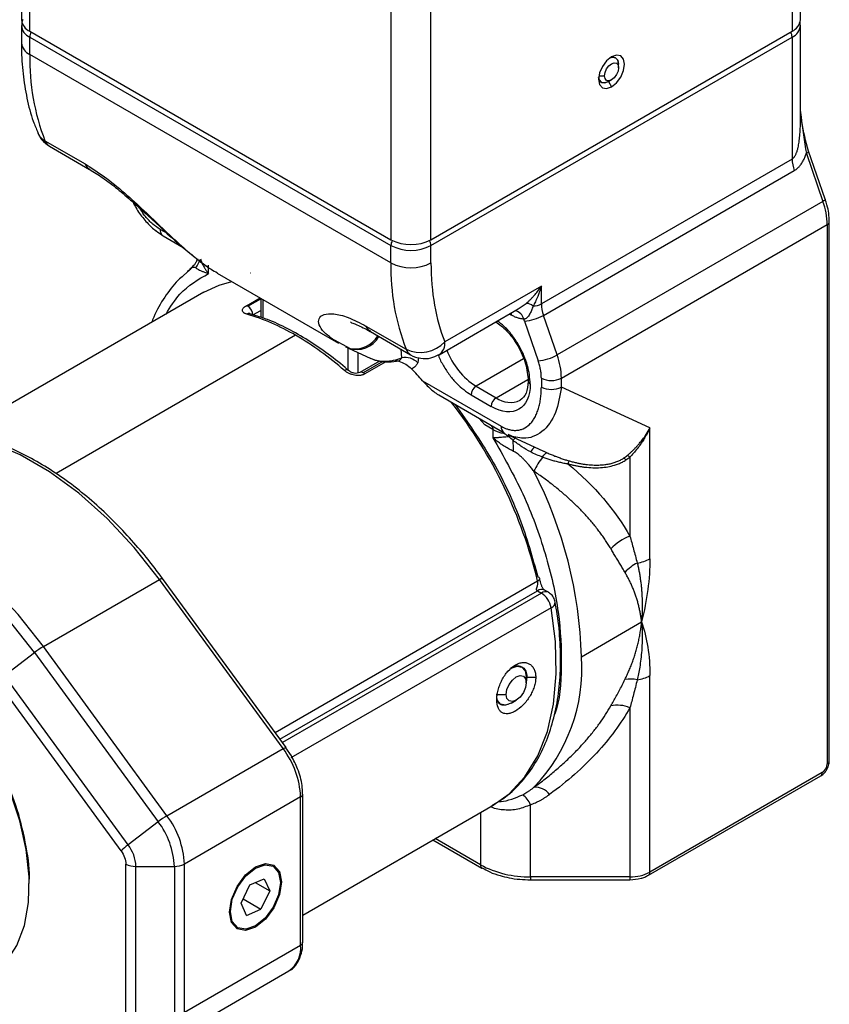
# Model space of a CAD drawing. Header units: millimetres. Extents: x 19 to 819, y 19 to 629.
# Tile 33 of 70: x 161 to 203, y 439 to 491. Entities that reach past the tile are written whole.
import ezdxf

# ---------------------------------------------------------------- set-up
doc = ezdxf.new("R2010")
doc.units = ezdxf.units.MM
doc.header["$LTSCALE"] = 3

msp = doc.modelspace()

# ---------------------------------------------------------------- linework, layer by layer
for p, q in [((201.9535, 491.038), (201.9535, 507.8792)), ((201.5141, 507.2668), (201.5141, 490.4257)), ((160.7697, 496.2127), (160.7697, 491.038)), ((161.209, 490.4257), (161.209, 496.1385)), ((180.3009, 496.2453), (180.3009, 479.4042)), ((182.4222, 479.4042), (182.4222, 496.2453)), ((160.7697, 490.7318), (160.7697, 489.8132)), ((161.209, 490.4257), (180.3009, 479.4042)), ((182.4222, 479.4042), (201.5141, 490.4257)), ((201.9535, 485.7194), (201.9535, 490.7318)), ((161.209, 490.1195), (180.3009, 479.098)), ((161.209, 489.2009), (161.209, 490.1195)), ((182.4222, 479.098), (201.5141, 490.1195)), ((201.5141, 490.1195), (201.5141, 483.6722)), ((180.3009, 478.1794), (161.209, 489.2009)), ((192.3394, 488.4975), (192.3394, 488.6812)), ((191.2954, 488.0689), (191.5969, 488.0689)), ((191.8092, 487.7627), (191.9682, 487.8545)), ((191.8091, 487.7626), (191.9682, 487.487)), ((162.0135, 484.6348), (164.1348, 483.4102)), ((162.2542, 484.3451), (164.3756, 483.1205)), ((201.5141, 483.6722), (188.2559, 476.0183)), ((202.2668, 483.9659), (203.1463, 481.4268)), ((203.2635, 481.5496), (202.384, 484.0886)), ((188.3678, 475.4059), (201.6261, 483.0598)), ((203.1463, 481.4268), (189.0926, 473.3138)), ((189.3165, 472.089), (203.3703, 480.2021)), ((203.3703, 480.2021), (203.3703, 451.6911)), ((203.4801, 451.8441), (203.4801, 480.3551)), ((168.4884, 479.7308), (168.1033, 479.9531)), ((168.2587, 479.6097), (169.3177, 478.9984)), ((180.3009, 478.1794), (180.3009, 479.098)), ((182.4222, 478.1794), (182.4222, 479.098)), ((170.664, 477.6156), (170.664, 478.0513)), ((169.6726, 477.8058), (169.3355, 477.5104)), ((169.6653, 477.8132), (169.5568, 477.7311)), ((171.1202, 477.6443), (177.5363, 473.9403)), ((172.8661, 477.648), (172.8878, 477.6485)), ((188.2559, 476.954), (183.1567, 474.0103)), ((188.2559, 476.0183), (188.2559, 476.954)), ((170.415, 476.6239), (157.4581, 469.144)), ((172.6655, 475.9176), (173.3884, 476.3349)), ((172.7437, 475.8861), (173.4294, 476.2819)), ((173.4294, 476.3112), (173.4294, 475.2978)), ((173.5392, 476.2478), (173.5392, 475.2614)), ((187.0369, 475.7456), (187.4589, 476.0409)), ((172.8467, 475.4994), (172.8478, 475.4966)), ((173.1818, 475.38), (172.8486, 475.4906)), ((173.0089, 475.4268), (173.4294, 475.6695)), ((182.846, 473.3236), (187.0382, 475.7437)), ((186.6649, 475.423), (186.5738, 475.4756)), ((186.657, 475.5236), (186.6649, 475.423)), ((189.0926, 473.3138), (188.3678, 475.4059)), ((178.984, 474.8379), (181.1054, 473.6133)), ((187.3632, 475.0997), (188.0879, 473.0076)), ((175.2628, 474.3505), (162.6054, 467.0435)), ((179.2303, 474.5939), (178.976, 474.6737)), ((179.2248, 474.5482), (181.3461, 473.3236)), ((177.1072, 474.2208), (178.1411, 473.649)), ((178.0134, 473.6934), (178.0529, 473.6741)), ((178.047, 472.5009), (178.047, 473.6768)), ((178.0529, 473.6741), (179.2388, 473.1256)), ((178.5773, 472.3592), (178.5773, 473.4315)), ((180.877, 473.1664), (180.8501, 473.6099)), ((179.7083, 472.9919), (178.655, 472.3839)), ((179.8783, 472.9632), (178.8425, 472.3653)), ((180.0403, 472.9529), (178.9207, 472.3066)), ((179.1418, 473.175), (179.4382, 473.0605)), ((179.4071, 473.0604), (179.4833, 473.0431)), ((181.7665, 473.1775), (181.7198, 472.9009)), ((187.3094, 473.1), (184.8087, 471.6564)), ((181.9733, 471.9461), (186.1345, 469.5439)), ((184.8087, 471.6564), (185.8694, 471.0441)), ((185.8694, 471.0441), (187.5498, 472.0142)), ((188.2559, 472.089), (188.2559, 471.6156)), ((189.3165, 471.6156), (189.3165, 472.089)), ((182.8349, 471.195), (186.2899, 469.2005)), ((184.5436, 471.1972), (185.6042, 470.5848)), ((193.9985, 469.4503), (189.3165, 471.6156)), ((185.2605, 469.6249), (184.9484, 469.9749)), ((185.6952, 469.374), (185.2605, 469.6249)), ((185.6952, 469.374), (185.6952, 468.9382)), ((186.2899, 469.2005), (186.31, 469.1901)), ((186.5004, 469.0908), (188.3776, 468.2226)), ((193.9985, 462.5359), (193.9985, 469.4503)), ((188.3796, 468.2266), (188.5667, 468.1373)), ((192.9378, 467.9119), (192.9378, 463.73)), ((161.9299, 457.8953), (168.0742, 461.4423)), ((174.6066, 452.4965), (168.0742, 461.4423)), ((168.2241, 461.4944), (168.0968, 461.663)), ((174.7595, 452.5518), (168.2271, 461.4976)), ((174.1764, 453.3502), (188.0566, 461.3631)), ((174.4381, 452.9919), (188.045, 460.847)), ((188.2559, 460.7253), (174.5631, 452.8206)), ((188.045, 460.847), (188.2559, 460.7253)), ((188.6308, 460.7624), (188.4199, 460.8842)), ((188.9931, 460.2497), (188.9946, 460.2427)), ((188.7733, 459.9486), (175.0199, 452.0089)), ((190.3772, 457.357), (193.5592, 459.194)), ((168.4623, 448.9495), (161.9299, 457.8953)), ((159.8776, 456.3604), (161.4671, 457.5817)), ((161.4671, 457.5817), (167.9995, 448.6358)), ((187.2273, 456.8006), (187.1622, 456.8382)), ((166.0426, 447.0903), (159.5102, 456.0361)), ((166.41, 447.4146), (159.8776, 456.3604)), ((187.4927, 456.2822), (187.4508, 456.0063)), ((187.4927, 456.2822), (187.4603, 456.3009)), ((187.4604, 455.9793), (187.4604, 456.2855)), ((187.4927, 456.2822), (187.9611, 456.2684)), ((193.9985, 445.9747), (193.9985, 456.3592)), ((185.8694, 455.367), (186.3997, 455.367)), ((186.665, 454.9077), (186.9301, 455.0608)), ((186.0477, 454.8836), (186.1024, 454.852)), ((192.9378, 454.6579), (192.9378, 445.721)), ((168.4623, 448.9495), (174.6066, 452.4965)), ((175.044, 452.1145), (174.7479, 452.5396)), ((193.9208, 445.803), (203.0274, 451.0601)), ((203.1051, 451.2318), (193.9985, 445.9747)), ((175.5279, 449.9446), (169.3837, 446.3976)), ((175.5279, 442.1141), (175.5279, 449.9446)), ((175.6378, 442.2672), (175.6378, 450.0977)), ((175.6378, 443.6998), (185.7111, 449.5151)), ((187.6878, 445.721), (187.6878, 449.5309)), ((185.0362, 449.1254), (185.0362, 446.3551)), ((167.9995, 448.6358), (166.41, 447.4146)), ((185.0362, 446.3551), (182.6367, 447.7403)), ((182.5269, 447.6768), (185.1139, 446.1834)), ((166.2927, 438.5671), (166.2927, 446.3976)), ((166.823, 446.2708), (168.8533, 446.2708)), ((166.823, 438.4403), (166.823, 446.2708)), ((168.8533, 446.2708), (168.8533, 438.4403)), ((169.3837, 438.5671), (169.3837, 446.3976)), ((174.0789, 446.2755), (174.0259, 446.3061)), ((185.1139, 446.1834), (185.1222, 446.179)), ((172.6352, 445.7744), (172.5947, 445.7978)), ((172.8492, 445.2999), (173.608, 445.6218)), ((173.608, 445.6218), (173.9003, 444.9736)), ((192.9378, 445.721), (187.6878, 445.721)), ((187.6878, 445.721), (187.6878, 445.5625)), ((192.9378, 445.721), (192.9378, 445.5625)), ((172.3826, 444.3298), (172.8492, 445.2999)), ((173.1292, 445.4187), (173.9003, 444.9736)), ((174.5203, 445.4477), (174.467, 445.4477)), ((187.6878, 445.5625), (192.9378, 445.5625)), ((173.9003, 444.9736), (173.4338, 444.0035)), ((172.6749, 443.6816), (172.3826, 444.3298)), ((172.4882, 444.5493), (173.4338, 444.0035)), ((172.6749, 443.6816), (173.4338, 444.0035)), ((172.151, 443.0585), (172.204, 443.0278)), ((169.3837, 438.5671), (175.5279, 442.1141)), ((168.7622, 437.1935), (174.9065, 440.7406))]:
    msp.add_line(p, q)
at = {"flags": 128}
for points in [[(191.9682, 489.0793), (191.7043, 488.8664), (191.4807, 488.5647), (191.3312, 488.2201), (191.2787, 487.8852), (191.3312, 487.6108), (191.4807, 487.4388), (191.7043, 487.3953), (191.9682, 487.487)], [(192.3394, 488.6812), (192.299, 488.8922), (192.1841, 489.0245), (192.012, 489.058), (191.8833, 489.0242)], [(191.8833, 489.0242), (192.012, 489.058), (192.1841, 489.0245), (192.299, 488.8922), (192.3394, 488.6812)], [(191.9682, 487.487), (192.232, 487.7), (192.4557, 488.0017), (192.6051, 488.3462), (192.6576, 488.6812), (192.6051, 488.9555), (192.4557, 489.1275), (192.232, 489.171), (191.9682, 489.0793)], [(191.5969, 488.0689), (191.6252, 488.2492), (191.7057, 488.4348), (191.8261, 488.5972), (191.9682, 488.7119), (192.1102, 488.7612), (192.2307, 488.7378), (192.3112, 488.6452), (192.3394, 488.4975)], [(192.3394, 488.4975), (192.3112, 488.3171), (192.2307, 488.1316), (192.1102, 487.9691), (191.9682, 487.8545), (191.8261, 487.8051), (191.7057, 487.8285), (191.6252, 487.9211), (191.5969, 488.0689)], [(191.284, 487.9861), (191.3191, 487.8578), (191.4341, 487.7255), (191.6061, 487.6921), (191.8091, 487.7626)], [(191.8092, 487.7627), (191.8091, 487.7626), (191.6061, 487.6921), (191.4341, 487.7255), (191.3191, 487.8578), (191.284, 487.9861)], [(202.2668, 483.9659), (202.314, 483.9958), (202.3502, 484.0245), (202.3741, 484.0509), (202.3848, 484.0741), (202.384, 484.0886)], [(203.2635, 481.5496), (203.2644, 481.5351), (203.2537, 481.5119), (203.2297, 481.4854), (203.1935, 481.4567), (203.1463, 481.4268)], [(170.415, 476.6239), (171.232, 477.0024), (171.9004, 477.1939)], [(177.9049, 473.7475), (178.1256, 473.6534), (178.1411, 473.649)], [(168.0742, 461.4423), (166.7337, 463.1325), (165.2994, 464.6624), (163.797, 466.0048), (162.2531, 467.1357), (160.6953, 468.0349), (159.1514, 468.6866), (157.649, 469.0789), (156.2147, 469.205), (154.8742, 469.0626)], [(186.2786, 469.207), (186.274, 469.1975), (186.26, 469.169)], [(188.326, 467.91), (188.3564, 467.9638), (188.3885, 468.0126), (188.4215, 468.0551), (188.4544, 468.09), (188.4863, 468.1163), (188.5162, 468.1332), (188.5433, 468.1403), (188.5667, 468.1373)], [(161.9299, 457.8953), (160.5894, 459.5855), (159.1551, 461.1154), (157.6527, 462.4577), (156.1088, 463.5886), (154.551, 464.4879), (153.0071, 465.1395), (151.5047, 465.5319), (150.0704, 465.658), (148.7299, 465.5156)], [(161.4671, 457.5817), (160.1444, 459.2493), (158.7292, 460.7588), (157.2467, 462.0833), (155.7234, 463.1992), (154.1864, 464.0865), (152.6631, 464.7294), (151.1806, 465.1166), (149.7654, 465.241), (148.4427, 465.1004)], [(168.0742, 461.4423), (168.1231, 461.469), (168.1643, 461.4883), (168.1963, 461.4994), (168.2178, 461.502), (168.2271, 461.4976)], [(188.0566, 461.3631), (188.1034, 461.394), (188.1387, 461.426), (188.1612, 461.4577), (188.1698, 461.4879), (188.1697, 461.4962)], [(188.1697, 461.4962), (188.1644, 461.5156), (188.145, 461.5395), (188.1125, 461.5589), (188.0682, 461.5729)], [(185.7111, 449.5151), (186.5528, 450.115), (187.3893, 451.012), (188.0663, 452.1129), (188.5729, 453.3999), (188.9008, 454.8518), (189.0445, 456.445), (189.0018, 458.1532), (188.7733, 459.9486)], [(186.5954, 456.7013), (186.6649, 456.7449), (186.9693, 456.8507), (187.2274, 456.8005), (187.3998, 456.6021), (187.4604, 456.2855)], [(186.3997, 455.367), (186.4401, 455.6247), (186.555, 455.8897), (186.7271, 456.1218), (186.93, 456.2856), (187.133, 456.3561), (187.305, 456.3227), (187.42, 456.1904), (187.4604, 455.9793)], [(187.4604, 455.9793), (187.42, 455.7217), (187.305, 455.4566), (187.133, 455.2246), (186.93, 455.0608), (186.7271, 454.9902), (186.555, 455.0237), (186.4401, 455.156), (186.3997, 455.367)], [(186.665, 454.9077), (186.6649, 454.9077), (186.3605, 454.8018), (186.1024, 454.852), (185.9299, 455.0505), (185.8945, 455.1527)], [(158.9686, 440.3555), (159.2457, 440.533), (159.9668, 441.2038), (160.5318, 442.0817), (160.9267, 443.1449), (161.1418, 444.3674), (161.1718, 445.7191), (161.016, 447.1665), (160.6782, 448.6742), (160.1668, 450.2049), (159.4943, 451.721), (158.6773, 453.1852), (157.7358, 454.5614)], [(174.6066, 452.4965), (174.6555, 452.5232), (174.6967, 452.5425), (174.7287, 452.5536), (174.7502, 452.5562), (174.7595, 452.5518)], [(174.7595, 452.5518), (174.7604, 452.5501), (174.7609, 452.5487)], [(171.7626, 443.8557), (171.8676, 444.5256), (172.1665, 445.2147), (172.6138, 445.8181), (173.1415, 446.2439), (173.6691, 446.4274), (174.1165, 446.3404), (174.4154, 445.9964), (174.5203, 445.4477)], [(172.6352, 445.7744), (173.1427, 446.1834), (173.6499, 446.3592), (174.0798, 446.275), (174.3668, 445.9437), (174.4673, 445.4157), (174.3659, 444.7714), (174.0781, 444.1088), (173.6477, 443.5289)], [(173.6477, 443.5289), (173.1403, 443.12), (172.633, 442.9442), (172.2031, 443.0284), (171.9161, 443.3597), (171.8156, 443.8877), (171.917, 444.532), (172.2048, 445.1945), (172.6352, 445.7744)], [(174.5203, 445.4477), (174.4154, 444.7778), (174.1165, 444.0886), (173.6691, 443.4852), (173.1415, 443.0594), (172.6138, 442.876), (172.1665, 442.9629), (171.8676, 443.3069), (171.7626, 443.8557)]]:
    msp.add_lwpolyline(points, dxfattribs=at)
for centre, radius, start, end in [((161.5204, 491.1129), 0.7544, 185.6948, 245.62534), ((201.2028, 491.1129), 0.7544, 294.37466, 354.3052), ((161.5045, 490.7945), 0.7369, 184.35816, 246.36335), ((201.2191, 490.794), 0.7362, 293.62078, 355.81733), ((161.764, 490.0968), 0.5554, 149.24121, 177.65733), ((200.9673, 490.0992), 0.5472, 2.12362, 30.97784), ((161.5204, 489.888), 0.7544, 185.6948, 245.62534), ((173.3031, 488.9777), 12.0961, 178.94263, 201.04058), ((162.4506, 485.4282), 0.9058, 202.49537, 241.14853), ((162.5506, 484.8362), 0.5736, 200.55948, 238.89744), ((203.4104, 483.7025), 1.8966, 180.91568, 199.80853), ((164.6739, 483.6128), 0.5759, 200.60103, 237.58967), ((199.5776, 480.1414), 3.7931, 0.91568, 19.80853), ((203.3014, 480.3672), 0.1789, 292.63395, 356.9994), ((168.5319, 479.9283), 0.4293, 176.68511, 218.85234), ((168.3883, 479.8329), 0.2581, 222.3664, 239.86253), ((181.3616, 481.4513), 2.3055, 242.60967, 297.39033), ((180.8566, 479.0751), 0.5561, 148.98313, 177.64704), ((181.3616, 481.145), 2.3055, 242.60967, 297.39033), ((181.8666, 479.0751), 0.5561, 2.35296, 31.01687), ((169.1695, 478.5987), 1.0598, 320.09963, 346.59425), ((192.395, 477.9562), 12.0961, 178.94263, 201.04058), ((181.3616, 480.2264), 2.3055, 242.60967, 297.39033), ((168.7295, 478.9801), 1.4981, 303.51586, 313.42631), ((172.6019, 475.647), 0.2779, 59.31938, 76.76567), ((172.4332, 475.4006), 0.5763, 2.60548, 57.39452), ((187.4385, 475.4693), 0.572, 48.10021, 87.9481), ((187.763, 476.9282), 1.0348, 273.18364, 298.44511), ((190.1522, 476.0487), 1.8966, 180.91568, 199.80853), ((172.7929, 475.2946), 0.2117, 74.17668, 122.51057), ((169.3726, 464.3285), 11.6248, 59.55615, 73.47464), ((186.7552, 475.0693), 0.5891, 13.55357, 78.69522), ((187.1931, 477.4591), 2.3655, 274.12309, 299.7766), ((179.5211, 475.0393), 0.5736, 200.55948, 238.89744), ((166.8046, 459.8802), 16.761, 48.79303, 59.69297), ((178.4978, 474.926), 1.3287, 250.43373, 331.564), ((178.3869, 475.0402), 1.4128, 259.97723, 329.70998), ((181.8551, 475.2374), 1.7888, 245.21957, 316.68918), ((182.4054, 473.9365), 0.7549, 305.77146, 5.61398), ((181.6426, 473.8148), 0.5738, 200.56234, 238.80584), ((186.9222, 474.953), 3.9159, 200.787, 237.33532), ((187.9178, 475.367), 2.3655, 274.12309, 299.7766), ((185.5239, 472.0284), 3.7931, 0.91568, 19.80853), ((181.0451, 472.2295), 0.9518, 44.86106, 100.17203), ((177.9545, 472.3653), 0.1651, 63.31212, 130.87649), ((178.7338, 472.2227), 0.1793, 52.68907, 116.5325), ((178.6232, 471.992), 0.4329, 46.59272, 59.56398), ((164.0196, 456.1532), 23.9113, 41.33632, 43.38739), ((185.1193, 471.171), 0.5763, 122.60548, 177.39452), ((187.7416, 471.9446), 0.1792, 183.37022, 247.32948), ((188.7862, 473.1125), 1.1528, 242.60967, 297.39033), ((188.7862, 472.6391), 1.1528, 242.60967, 297.39033), ((163.8994, 455.551), 24.8465, 13.52782, 37.86883), ((186.1799, 470.5586), 0.5763, 122.60548, 177.39452), ((186.6163, 472.0868), 1.2826, 234.38242, 294.30712), ((186.6113, 471.0179), 1.882, 240.87101, 259.24137), ((186.5057, 469.505), 0.3732, 174.01368, 234.67414), ((187.2853, 468.4904), 0.9192, 141.62337, 146.08675), ((187.515, 468.3307), 0.877, 137.66257, 148.48396), ((131.7314, 466.2477), 55.0946, 2.04712, 2.64397), ((188.1983, 467.9591), 0.5544, 120.62395, 156.00649), ((191.1541, 465.6403), 3.6262, 141.25191, 155.17067), ((189.9519, 467.4772), 0.3101, 132.65807, 164.3491), ((192.4055, 467.467), 0.4362, 42.08391, 62.4093), ((192.6529, 467.5769), 0.4397, 49.61031, 70.94943), ((167.5296, 456.7246), 22.8564, 1.58562, 27.1742), ((193.8797, 461.1935), 2.7058, 110.3711, 136.13425), ((194.3665, 460.2764), 2.2859, 117.07201, 137.63702), ((193.0551, 464.2457), 1.9528, 277.97907, 298.88899), ((188.2646, 460.5404), 0.3772, 65.69288, 125.61758), ((188.4747, 460.4273), 0.3696, 65.00038, 126.29653), ((187.6171, 459.7391), 1.175, 10.2719, 57.06953), ((188.6606, 460.2637), 0.3346, 289.67334, 356.40049), ((164.1765, 454.0818), 4.4261, 120.50264, 127.74548), ((181.3794, 456.7245), 9.02, 315.95663, 4.02147), ((192.9553, 454.6058), 1.5736, 76.37075, 100.17095), ((193.0551, 458.0691), 1.9528, 277.97907, 298.88899), ((192.2906, 453.1808), 1.6127, 66.33905, 102.95983), ((170.9918, 449.7492), 4.5403, 2.46723, 37.2355), ((203.2924, 451.8629), 0.1886, 294.37466, 354.3052), ((202.9214, 451.2115), 0.1849, 305.01333, 6.29885), ((187.9182, 449.4635), 0.9917, 38.41783, 93.18412), ((175.4591, 450.1098), 0.1789, 292.63395, 356.9994), ((186.4433, 448.9827), 1.36, 23.77241, 52.5991), ((170.7089, 445.1359), 4.4261, 120.50264, 127.74548), ((164.8475, 446.2022), 4.5403, 2.46723, 37.2355), ((164.6494, 446.0897), 4.2079, 2.46723, 37.2355), ((168.1735, 445.0462), 2.9528, 126.66913, 136.18979), ((164.7898, 446.1832), 2.0351, 2.46723, 37.2355), ((166.8014, 447.3528), 1.0822, 241.95976, 271.1441), ((168.8749, 447.3528), 1.0822, 268.8559, 298.04024), ((185.2146, 446.3324), 0.1798, 172.74417, 235.94365), ((187.5798, 451.1308), 5.4109, 241.95976, 271.1441), ((192.9811, 447.885), 2.1644, 268.8559, 298.04024), ((193.8215, 445.9516), 0.1785, 302.49219, 7.41078), ((174.0841, 441.94), 1.4543, 304.4361, 6.87608), ((175.4501, 442.2859), 0.1886, 294.37466, 354.3052)]:
    msp.add_arc(centre, radius, start, end)
for points, knots in [([(160.851, 491.0455), (160.8345, 491.0191), (160.7769, 490.9274), (160.7817, 490.8175), (160.7851, 490.7393)], [0, 0, 0, 0, 0.2876175, 1, 1, 1, 1]), ([(201.9398, 490.7432), (201.9452, 490.7709), (201.9573, 490.8329), (201.9273, 490.8893), (201.9108, 490.9204)], [0, 0, 0, 0, 0.4480889, 1, 1, 1, 1]), ([(160.7791, 489.8177), (160.7762, 489.7225), (160.7589, 489.1572), (160.8412, 488.1699), (161.0444, 486.8757), (161.3083, 485.8418), (161.5502, 485.2791), (161.632, 485.0887)], [0, 0, 0, 0, 0.0540821, 0.32102, 0.5902698, 0.8613811, 1, 1, 1, 1]), ([(201.5141, 483.6722), (201.526, 483.6797), (201.5501, 483.695), (201.5844, 483.7261), (201.6175, 483.7631), (201.6493, 483.8067), (201.6797, 483.8565), (201.7086, 483.9126), (201.7361, 483.9749), (201.7621, 484.0435), (201.7866, 484.1182), (201.8096, 484.1992), (201.8461, 484.3481), (201.8881, 484.5822), (201.9255, 484.9159), (201.9494, 485.3018), (201.952, 485.5742), (201.9535, 485.7194)], [0, 0, 0, 0, 0.0231078, 0.046693, 0.0711573, 0.096861, 0.1241156, 0.1531825, 0.1842777, 0.2175774, 0.2532254, 0.2913389, 0.3320137, 0.461819, 0.6159675, 0.795204, 1, 1, 1, 1]), ([(201.9535, 486.1866), (201.9634, 486.0963), (202.0419, 485.3827), (202.162, 484.6264), (202.2668, 483.9659)], [0, 0, 0, 0, 0.126552, 1, 1, 1, 1]), ([(202.3852, 484.0829), (202.2431, 484.6073), (202.0975, 485.1443), (202.0329, 485.6544), (202.0314, 485.6664)], [0, 0, 0, 0, 0.9766073, 1, 1, 1, 1]), ([(161.6265, 485.072), (161.6909, 484.9378), (161.8334, 484.6406), (162.1043, 484.4505), (162.2529, 484.3463)], [0, 0, 0, 0, 0.45161313, 1, 1, 1, 1]), ([(201.6261, 483.0598), (201.6486, 483.0735), (201.6936, 483.1009), (201.7582, 483.15), (201.8206, 483.2047), (201.8805, 483.2658), (201.9381, 483.333), (202.0124, 483.4316), (202.0986, 483.5707), (202.191, 483.7582), (202.241, 483.8953), (202.2668, 483.9659)], [0, 0, 0, 0, 0.0766897, 0.1535498, 0.2309676, 0.3093221, 0.3889789, 0.4702862, 0.6378668, 0.813746, 1, 1, 1, 1]), ([(164.1348, 483.4102), (164.4733, 483.1971), (165.1515, 482.7702), (166.2215, 481.889), (167.2596, 480.939), (168.2342, 480.0023), (169.1534, 479.136), (170.0018, 478.4094), (170.6611, 477.91), (171.0171, 477.7162), (171.1271, 477.6563)], [0, 0, 0, 0, 0.1340145, 0.2684906, 0.402949, 0.537109, 0.6676901, 0.8065075, 0.9402166, 1, 1, 1, 1]), ([(164.3655, 483.1265), (164.5983, 482.9834), (165.0698, 482.694), (165.8489, 482.0994), (166.6557, 481.4144), (167.7608, 480.4072), (169.1249, 479.0963), (170.0926, 478.3608), (170.5881, 477.9843)], [0, 0, 0, 0, 0.1135208, 0.2297894, 0.348738, 0.4722889, 0.7298327, 1, 1, 1, 1]), ([(203.4726, 480.3582), (203.469, 480.5058), (203.4618, 480.7917), (203.3784, 481.1978), (203.2931, 481.4472), (203.2582, 481.5494)], [0, 0, 0, 0, 0.38669549, 0.74881825, 1, 1, 1, 1]), ([(166.6507, 481.4102), (166.7047, 481.3057), (166.8717, 480.9831), (167.2263, 480.5021), (167.6938, 479.9968), (168.0306, 479.771), (168.1976, 479.6589)], [0, 0, 0, 0, 0.1408048, 0.4350418, 0.7197365, 1, 1, 1, 1]), ([(168.1033, 479.9531), (167.9736, 480.0392), (167.7027, 480.2191), (167.3108, 480.6229), (167.086, 480.9527), (166.9733, 481.118)], [0, 0, 0, 0, 0.3141618, 0.6561383, 1, 1, 1, 1]), ([(168.2788, 479.5993), (168.1101, 479.6981), (167.9372, 479.7994), (167.7838, 479.9613), (167.7801, 479.9651)], [0, 0, 0, 0, 0.9763149, 1, 1, 1, 1]), ([(169.9826, 477.919), (169.9283, 477.9342), (169.8231, 477.9638), (169.7168, 477.8624), (169.6653, 477.8132)], [0, 0, 0, 0, 0.5152179, 1, 1, 1, 1]), ([(170.0724, 478.386), (170.0438, 478.3138), (169.9589, 478.0997), (169.7864, 477.9431), (169.6721, 477.8392)], [0, 0, 0, 0, 0.3369133, 1, 1, 1, 1]), ([(170.664, 477.6156), (170.6304, 477.6247), (170.5646, 477.6425), (170.4739, 477.6711), (170.3915, 477.6997), (170.3177, 477.7283), (170.2301, 477.7656), (170.1363, 477.8123), (170.0449, 477.8676), (170.003, 477.9021), (169.9826, 477.919)], [0, 0, 0, 0, 0.1096907, 0.2146063, 0.3147019, 0.4099348, 0.500266, 0.6757814, 0.8423744, 1, 1, 1, 1]), ([(170.2429, 478.4013), (170.2481, 478.3783), (170.2588, 478.3315), (170.2821, 478.2571), (170.3117, 478.1782), (170.3484, 478.0948), (170.397, 477.9987), (170.4628, 477.8858), (170.5517, 477.7533), (170.6251, 477.6632), (170.664, 477.6156)], [0, 0, 0, 0, 0.0912929, 0.1867126, 0.2864082, 0.3905102, 0.4991333, 0.6452711, 0.81219, 1, 1, 1, 1]), ([(169.3355, 477.5104), (169.2404, 477.4306), (168.859, 477.1108), (168.3323, 476.3695), (167.8663, 475.6163), (167.6882, 475.1254), (167.6535, 475.0297)], [0, 0, 0, 0, 0.1287886, 0.5162938, 0.9057746, 1, 1, 1, 1]), ([(168.4143, 475.4689), (168.6422, 475.8432), (169.2229, 476.797), (170.1194, 477.3062), (170.664, 477.6156)], [0, 0, 0, 0, 0.3924541, 1, 1, 1, 1]), ([(187.4589, 476.0409), (187.4924, 476.0699), (187.5622, 476.1305), (187.6674, 476.231), (187.7775, 476.3439), (187.9069, 476.4877), (188.073, 476.6885), (188.1883, 476.8559), (188.2559, 476.954)], [0, 0, 0, 0, 0.110148, 0.2300088, 0.3596412, 0.4990918, 0.7063667, 1, 1, 1, 1]), ([(188.2559, 476.954), (188.2378, 476.8947), (188.2043, 476.7841), (188.1523, 476.6337), (188.1061, 476.5092), (188.0385, 476.3389), (187.9478, 476.1323), (187.8606, 475.9698), (187.8204, 475.895)], [0, 0, 0, 0, 0.1575195, 0.2934535, 0.4078022, 0.5005662, 0.7700542, 1, 1, 1, 1]), ([(172.6791, 475.4731), (172.6621, 475.4783), (172.6283, 475.4888), (172.5842, 475.5074), (172.5456, 475.5281), (172.5023, 475.5586), (172.4635, 475.6013), (172.4454, 475.6592), (172.4554, 475.7216), (172.4964, 475.7873), (172.5642, 475.8541), (172.6318, 475.8965), (172.6655, 475.9176)], [0, 0, 0, 0, 0.0628841, 0.125204, 0.1874789, 0.2502294, 0.3757355, 0.5000371, 0.625652, 0.7496284, 0.8751303, 1, 1, 1, 1]), ([(187.8204, 475.895), (187.8062, 475.8562), (187.7785, 475.7807), (187.7348, 475.6684), (187.6889, 475.5633), (187.6369, 475.4603), (187.5768, 475.3638), (187.5113, 475.2882), (187.4476, 475.2398), (187.3877, 475.2117), (187.348, 475.2088), (187.3279, 475.2073)], [0, 0, 0, 0, 0.1344064, 0.2611082, 0.380878, 0.4945387, 0.6244144, 0.7445667, 0.828749, 0.9131067, 1, 1, 1, 1]), ([(178.0274, 472.5126), (178.0207, 472.5188), (177.6825, 472.832), (176.9816, 473.368), (175.9292, 474.1042), (174.8533, 474.7111), (173.9318, 475.1454), (173.3788, 475.3184), (173.1818, 475.38)], [0, 0, 0, 0, 0.0042973, 0.2181517, 0.4354694, 0.6553063, 0.8771673, 1, 1, 1, 1]), ([(177.1485, 474.2035), (177.0158, 474.3054), (176.7062, 474.543), (176.4773, 474.9107), (176.4627, 475.2494), (176.721, 475.4755), (177.2541, 475.5179), (178.0187, 475.3414), (178.6613, 475.0062), (178.984, 474.8379)], [0, 0, 0, 0, 0.11425593, 0.26642601, 0.4095833, 0.55682228, 0.70451269, 0.85162307, 1, 1, 1, 1]), ([(187.3279, 475.2073), (187.3018, 475.2091), (187.2496, 475.2128), (187.1692, 475.2257), (187.0874, 475.244), (186.9768, 475.2766), (186.8359, 475.3303), (186.7219, 475.3921), (186.6649, 475.423)], [0, 0, 0, 0, 0.1251238, 0.2499386, 0.3748065, 0.500089, 0.7499387, 1, 1, 1, 1]), ([(178.1592, 475.0702), (178.1595, 475.0602), (178.1604, 475.0304), (178.4879, 474.9381), (178.9587, 474.6894), (179.2147, 474.5542)], [0, 0, 0, 0, 0.1879315, 0.5583927, 1, 1, 1, 1]), ([(185.8475, 475.0563), (186.0366, 474.9199), (186.4714, 474.6062), (187.0422, 473.8019), (187.478, 472.8356), (187.5345, 472.2334), (187.5627, 471.9323)], [0, 0, 0, 0, 0.2042284, 0.4694853, 0.7347425, 1, 1, 1, 1]), ([(187.6725, 471.7792), (187.6449, 472.0957), (187.6024, 472.5824), (187.3444, 473.2872), (187.0777, 473.8246), (186.7456, 474.3216), (186.3652, 474.7894), (186.0771, 474.9962), (185.9284, 475.103)], [0, 0, 0, 0, 0.2666487, 0.4101904, 0.5567782, 0.703366, 0.8469077, 1, 1, 1, 1]), ([(177.5432, 473.9524), (177.4376, 474.006), (177.28, 474.086), (177.1811, 474.1743), (177.1485, 474.2035)], [0, 0, 0, 0, 0.6696829, 1, 1, 1, 1]), ([(181.3445, 473.325), (181.3451, 473.3245), (181.4891, 473.2023), (181.8715, 473.1205), (182.3986, 473.1131), (182.702, 473.261), (182.8432, 473.3299)], [0, 0, 0, 0, 0.0014981, 0.3621011, 0.7030729, 1, 1, 1, 1]), ([(182.7955, 473.3255), (182.801, 473.3097), (182.871, 473.1104), (183.0756, 472.7349), (183.4002, 472.2352), (183.8838, 471.6594), (184.2836, 471.3793), (184.5436, 471.1972)], [0, 0, 0, 0, 0.0177021, 0.2224219, 0.4271416, 0.6276072, 1, 1, 1, 1]), ([(179.4382, 473.0605), (179.4651, 473.0495), (179.6328, 472.9809), (179.9859, 472.9667), (180.4504, 473.0102), (180.735, 473.1144), (180.877, 473.1664)], [0, 0, 0, 0, 0.0621001, 0.3872183, 0.6941857, 1, 1, 1, 1]), ([(179.6153, 473.0131), (179.6824, 472.9961), (179.8659, 472.9495), (180.2552, 472.9331), (180.5499, 472.9788), (180.7357, 473.0077)], [0, 0, 0, 0, 0.1758966, 0.4802936, 1, 1, 1, 1]), ([(180.5201, 473.0374), (180.5854, 473.0203), (180.7802, 472.9691), (181.0968, 472.8344), (181.2966, 472.6639), (181.3965, 472.5786)], [0, 0, 0, 0, 0.2012186, 0.6004452, 1, 1, 1, 1]), ([(180.6604, 472.9926), (180.6919, 473.0015), (180.7561, 473.0196), (180.8307, 473.0788), (180.8616, 473.1373), (180.877, 473.1664)], [0, 0, 0, 0, 0.3262121, 0.6644284, 1, 1, 1, 1]), ([(181.7198, 472.9009), (181.7113, 472.8812), (181.6942, 472.8418), (181.6633, 472.7886), (181.6284, 472.74), (181.5764, 472.6822), (181.5023, 472.6217), (181.4319, 472.593), (181.3965, 472.5786)], [0, 0, 0, 0, 0.1246793, 0.2489219, 0.3733073, 0.498413, 0.7486515, 1, 1, 1, 1]), ([(188.2559, 472.089), (188.2554, 472.1248), (188.2543, 472.1964), (188.246, 472.3072), (188.2328, 472.4202), (188.2079, 472.5736), (188.1649, 472.7695), (188.1136, 472.9282), (188.0879, 473.0076)], [0, 0, 0, 0, 0.1251631, 0.2499538, 0.3747937, 0.5001037, 0.7499539, 1, 1, 1, 1]), ([(178.9207, 472.3066), (178.9022, 472.2967), (178.8654, 472.277), (178.8039, 472.2544), (178.7384, 472.2373), (178.6467, 472.2224), (178.5251, 472.2179), (178.3759, 472.2358), (178.2279, 472.2737), (178.0874, 472.3306), (177.9564, 472.4023), (177.8831, 472.4608), (177.8464, 472.4901)], [0, 0, 0, 0, 0.0626697, 0.1247715, 0.187039, 0.2502001, 0.3741762, 0.4998533, 0.6240481, 0.7495094, 0.8746487, 1, 1, 1, 1]), ([(178.6543, 472.3835), (178.6122, 472.3662), (178.5255, 472.3306), (178.3566, 472.3437), (178.1784, 472.4022), (178.0788, 472.4758), (178.0278, 472.5135)], [0, 0, 0, 0, 0.2278452, 0.4694182, 0.7280271, 1, 1, 1, 1]), ([(181.9733, 471.9461), (182.104, 471.7976), (182.2426, 471.655), (182.4681, 471.4554), (182.5463, 471.3912), (182.7114, 471.2702), (182.7988, 471.213), (182.8899, 471.1644)], [0, 0, 0, 0, 0.5, 0.5, 0.75, 0.75, 1, 1, 1, 1]), ([(187.5627, 471.9323), (187.5431, 471.6958), (187.5044, 471.2278), (187.2635, 471.0205), (187.1443, 470.9179)], [0, 0, 0, 0, 0.505163, 1, 1, 1, 1]), ([(186.1345, 469.5439), (186.1605, 469.5294), (186.2122, 469.5003), (186.2898, 469.4624), (186.3671, 469.4287), (186.4441, 469.3997), (186.5634, 469.3617), (186.7236, 469.328), (186.9217, 469.319), (187.1147, 469.3446), (187.3681, 469.4291), (187.5938, 469.5873), (187.7859, 469.8084), (187.9137, 470.0076), (188.0224, 470.2344), (188.1089, 470.481), (188.1753, 470.7432), (188.2217, 471.0178), (188.2506, 471.308), (188.2541, 471.5126), (188.2559, 471.6156)], [0, 0, 0, 0, 0.01978477, 0.03955667, 0.05936349, 0.07925282, 0.09927161, 0.15270903, 0.20727854, 0.26546916, 0.32541676, 0.45337266, 0.52035308, 0.5892773, 0.65834075, 0.72890261, 0.79603322, 0.86335865, 0.93123252, 1, 1, 1, 1]), ([(189.3165, 471.6156), (189.2371, 471.1432), (189.0756, 470.1838), (188.4718, 469.3393), (187.8384, 468.9761), (187.3655, 468.8726), (187.0474, 468.9339), (186.9131, 468.9599)], [0, 0, 0, 0, 0.3010936, 0.6116285, 0.7617093, 0.8994135, 1, 1, 1, 1]), ([(183.6955, 470.6982), (184.3558, 469.759), (185.6849, 467.8685), (187.1929, 464.7075), (187.7792, 462.6079), (188.0682, 461.5729)], [0, 0, 0, 0, 0.3335939, 0.6715149, 1, 1, 1, 1]), ([(168.0968, 461.663), (167.921, 461.8997), (167.4773, 462.4973), (166.6995, 463.4167), (165.7616, 464.4261), (164.7484, 465.3912), (163.6817, 466.2848), (162.5758, 467.0857), (161.4454, 467.7775), (160.3024, 468.35), (159.1602, 468.7849), (158.1793, 469.0614), (157.5966, 469.1295), (157.3796, 469.1549)], [0, 0, 0, 0, 0.0569249, 0.1437095, 0.2361586, 0.3318976, 0.4299888, 0.5297156, 0.6306226, 0.7324446, 0.8350806, 0.9385733, 1, 1, 1, 1]), ([(185.6249, 469.5426), (185.6334, 469.5331), (185.6612, 469.5024), (185.687, 469.4421), (185.6926, 469.396), (185.6952, 469.374)], [0, 0, 0, 0, 0.1885704, 0.6132865, 1, 1, 1, 1]), ([(186.5225, 469.0032), (186.4927, 469.0222), (186.434, 469.0596), (186.3463, 469.115), (186.2884, 469.1513), (186.26, 469.169)], [0, 0, 0, 0, 0.3458055, 0.6789275, 1, 1, 1, 1]), ([(186.9131, 468.9599), (186.8789, 468.9633), (186.7467, 468.9766), (186.6089, 469.0504), (186.5068, 469.1051)], [0, 0, 0, 0, 0.2589438, 1, 1, 1, 1]), ([(192.7964, 467.9926), (192.8304, 468.0216), (192.8998, 468.0808), (193.0053, 468.1769), (193.1138, 468.2809), (193.2248, 468.3939), (193.3377, 468.516), (193.4663, 468.6645), (193.6218, 468.8595), (193.811, 469.1242), (193.932, 469.3345), (193.9985, 469.4503)], [0, 0, 0, 0, 0.07498704, 0.15317966, 0.23460274, 0.31927832, 0.40722598, 0.49846318, 0.62824427, 0.79542348, 1, 1, 1, 1]), ([(193.9985, 469.4503), (193.9728, 469.3963), (193.9234, 469.2924), (193.8462, 469.1462), (193.772, 469.0141), (193.7013, 468.8959), (193.6352, 468.7909), (193.5743, 468.6986), (193.4719, 468.5492), (193.3244, 468.3515), (193.1297, 468.1166), (193.0003, 467.9785), (192.9378, 467.9119)], [0, 0, 0, 0, 0.092021, 0.177249, 0.2556836, 0.3273249, 0.3921727, 0.450227, 0.501488, 0.679047, 0.8452137, 1, 1, 1, 1]), ([(185.6952, 468.9382), (185.7203, 468.9389), (185.7689, 468.9402), (185.8456, 468.9442), (185.9206, 468.9492), (185.9934, 468.9549), (186.0907, 468.9631), (186.215, 468.9744), (186.3683, 468.9891), (186.4724, 468.9986), (186.5225, 469.0032)], [0, 0, 0, 0, 0.1152462, 0.2229588, 0.3231571, 0.4158653, 0.5011139, 0.6795321, 0.8456256, 1, 1, 1, 1]), ([(186.7908, 468.2157), (186.7527, 468.2346), (186.675, 468.2729), (186.5587, 468.3346), (186.4408, 468.4007), (186.322, 468.4717), (186.1865, 468.5581), (186.0334, 468.6641), (185.8621, 468.7938), (185.7522, 468.8889), (185.6952, 468.9382)], [0, 0, 0, 0, 0.0935181, 0.1902704, 0.2902532, 0.3934563, 0.4998648, 0.6530876, 0.8198648, 1, 1, 1, 1]), ([(185.6952, 468.9382), (186.2499, 467.9548), (187.3725, 465.9644), (188.5322, 462.802), (189.2391, 459.6886), (189.3572, 456.8453), (189.2375, 455.0114), (188.9446, 454.298), (188.9363, 454.2778)], [0, 0, 0, 0, 0.1969565, 0.398652, 0.6003474, 0.7973039, 0.9942604, 1, 1, 1, 1]), ([(187.6919, 468.1845), (187.5357, 468.2684), (187.3832, 468.3579), (187.0796, 468.5572), (186.9292, 468.6685), (186.7674, 468.7892)], [0, 0, 0, 0, 0.5, 0.5, 1, 1, 1, 1]), ([(187.8631, 467.163), (187.8157, 467.2255), (187.7245, 467.3457), (187.5853, 467.5143), (187.4519, 467.6656), (187.3243, 467.7994), (187.2034, 467.916), (187.0897, 468.0157), (186.9835, 468.0983), (186.8859, 468.1654), (186.821, 468.1998), (186.7908, 468.2157)], [0, 0, 0, 0, 0.1570978, 0.3024911, 0.4362144, 0.5583285, 0.6689268, 0.7681464, 0.856185, 0.9333285, 1, 1, 1, 1]), ([(188.5667, 468.1373), (188.6372, 468.1068), (188.7701, 468.0491), (188.9609, 467.9719), (189.1541, 467.8976), (189.3511, 467.8269), (189.552, 467.7603), (189.6814, 467.7228), (189.7417, 467.7053)], [0, 0, 0, 0, 0.18775236, 0.35434878, 0.49982664, 0.68778453, 0.85439108, 1, 1, 1, 1]), ([(188.326, 467.91), (188.3992, 467.8844), (188.5428, 467.8342), (188.7584, 467.7673), (188.9801, 467.7048), (189.2059, 467.6484), (189.433, 467.5989), (189.5818, 467.5732), (189.6532, 467.5609)], [0, 0, 0, 0, 0.1733172, 0.3399407, 0.5002285, 0.6799757, 0.8463507, 1, 1, 1, 1]), ([(189.6532, 467.5609), (189.7147, 467.5447), (189.8361, 467.5126), (190.0185, 467.4711), (190.1983, 467.4353), (190.3757, 467.4055), (190.6351, 467.3701), (190.9724, 467.3432), (191.381, 467.3481), (191.7652, 467.3922), (192.0834, 467.4665), (192.3395, 467.5563), (192.5436, 467.6477), (192.6675, 467.7222), (192.7292, 467.7594)], [0, 0, 0, 0, 0.0602478, 0.1191163, 0.1766719, 0.2329859, 0.2881344, 0.4221311, 0.548755, 0.6686649, 0.7833093, 0.8564984, 0.9284684, 1, 1, 1, 1]), ([(189.7417, 467.7053), (189.8082, 467.6873), (189.9391, 467.652), (190.135, 467.607), (190.3262, 467.5692), (190.5128, 467.5388), (190.6944, 467.5156), (190.8709, 467.4996), (191.0421, 467.4907), (191.208, 467.4886), (191.3968, 467.4941), (191.6068, 467.5121), (191.8346, 467.5488), (192.0495, 467.6013), (192.2505, 467.6696), (192.4383, 467.7521), (192.5513, 467.8199), (192.6075, 467.8536)], [0, 0, 0, 0, 0.0707699, 0.1391541, 0.2052028, 0.2689717, 0.3305227, 0.3899244, 0.4472533, 0.5025947, 0.556043, 0.6363419, 0.7133874, 0.7876862, 0.8598029, 0.9303546, 1, 1, 1, 1]), ([(192.6075, 467.8536), (192.6404, 467.8755), (192.7063, 467.9192), (192.7664, 467.9681), (192.7964, 467.9926)], [0, 0, 0, 0, 0.4989983, 1, 1, 1, 1]), ([(192.7292, 467.7594), (192.7654, 467.7834), (192.838, 467.8315), (192.9045, 467.885), (192.9378, 467.9119)], [0, 0, 0, 0, 0.49925033, 1, 1, 1, 1]), ([(191.929, 463.0685), (191.8842, 463.1423), (191.7942, 463.2906), (191.6505, 463.5104), (191.4999, 463.7294), (191.3416, 463.9471), (191.1758, 464.1637), (191.0025, 464.379), (190.8218, 464.5929), (190.6335, 464.8053), (190.4377, 465.0162), (190.1696, 465.2923), (189.819, 465.6304), (189.3738, 466.0256), (188.899, 466.4139), (188.396, 466.7961), (188.042, 467.0398), (187.8631, 467.163)], [0, 0, 0, 0, 0.0464175, 0.0932205, 0.1404212, 0.1880311, 0.2360616, 0.2845238, 0.3334286, 0.3827863, 0.4326073, 0.4829014, 0.581836, 0.6829524, 0.7863132, 0.8919774, 1, 1, 1, 1]), ([(192.9378, 463.73), (192.9693, 463.6179), (193.0336, 463.3883), (193.1298, 463.0401), (193.2284, 462.679), (193.2931, 462.4359), (193.3261, 462.3118)], [0, 0, 0, 0, 0.2333522, 0.4778008, 0.7333492, 1, 1, 1, 1]), ([(192.6775, 461.8167), (192.6347, 461.8885), (192.5503, 462.0303), (192.4226, 462.2438), (192.2966, 462.4541), (192.1724, 462.6614), (192.0503, 462.8653), (191.969, 463.0014), (191.929, 463.0685)], [0, 0, 0, 0, 0.1782162, 0.3517963, 0.5207517, 0.685095, 0.8448395, 1, 1, 1, 1]), ([(193.3261, 462.3118), (193.3424, 462.2428), (193.3751, 462.1044), (193.4179, 461.8929), (193.4565, 461.6781), (193.4902, 461.4601), (193.5192, 461.2394), (193.5433, 461.0162), (193.5696, 460.7067), (193.5897, 460.2943), (193.5922, 459.7617), (193.5705, 459.3883), (193.5592, 459.194)], [0, 0, 0, 0, 0.0702696, 0.1410107, 0.2121543, 0.2836349, 0.3553903, 0.4273621, 0.4994965, 0.6524749, 0.8190706, 1, 1, 1, 1]), ([(193.9985, 462.5359), (193.9985, 462.0139), (193.9572, 461.4634), (193.8061, 460.3454), (193.6962, 459.7746), (193.5592, 459.194)], [0, 0, 0, 0, 0.5, 0.5, 1, 1, 1, 1]), ([(193.5592, 459.194), (193.5502, 459.2665), (193.5325, 459.4112), (193.4968, 459.6266), (193.4549, 459.8396), (193.406, 460.0502), (193.3506, 460.2582), (193.2886, 460.4635), (193.2201, 460.666), (193.1452, 460.8657), (193.0641, 461.0623), (192.9768, 461.2558), (192.8832, 461.4462), (192.7842, 461.6334), (192.713, 461.7556), (192.6775, 461.8167)], [0, 0, 0, 0, 0.0793264, 0.1581467, 0.2364886, 0.31438, 0.3918496, 0.4689266, 0.5456404, 0.622021, 0.6980988, 0.7739043, 0.8494688, 0.9248235, 1, 1, 1, 1]), ([(188.045, 460.847), (188.0415, 460.8492), (188.0328, 460.8546), (188.0182, 460.868), (188.0051, 460.89), (188.0003, 460.9171), (188.0029, 460.9482), (188.0121, 460.9791), (188.0224, 461.0167), (188.0388, 461.0677), (188.0565, 461.1344), (188.0668, 461.2172), (188.0675, 461.287), (188.0624, 461.3346), (188.0581, 461.3556), (188.0566, 461.3631)], [0, 0, 0, 0, 0.0238684, 0.0603616, 0.1206107, 0.1847133, 0.2339271, 0.3200546, 0.3869056, 0.4696157, 0.6344664, 0.7733958, 0.8920382, 0.9615494, 1, 1, 1, 1]), ([(188.4188, 460.8848), (188.3936, 460.903), (188.3531, 460.9323), (188.3143, 461.003), (188.2907, 461.0595), (188.262, 461.139), (188.2195, 461.2865), (188.1893, 461.414), (188.1696, 461.4969)], [0, 0, 0, 0, 0.192246, 0.3100082, 0.3907687, 0.4503906, 0.6422579, 1, 1, 1, 1]), ([(188.9815, 460.2401), (188.9764, 460.2851), (188.961, 460.4189), (188.8381, 460.612), (188.698, 460.7127), (188.6303, 460.7613)], [0, 0, 0, 0, 0.2074495, 0.6169599, 1, 1, 1, 1]), ([(185.63, 449.4927), (185.8765, 449.6348), (186.4716, 449.978), (187.2401, 450.7295), (187.9446, 451.6827), (188.4892, 452.7525), (188.8956, 453.9448), (189.1597, 455.2438), (189.2849, 456.6295), (189.2635, 458.0853), (189.1607, 459.2969), (189.0206, 460.0299), (188.9792, 460.2468)], [0, 0, 0, 0, 0.0833756, 0.2012612, 0.3089962, 0.4172593, 0.5257018, 0.6339821, 0.7418501, 0.8490544, 0.9553306, 1, 1, 1, 1]), ([(192.6775, 456.1547), (192.7159, 456.2346), (192.7929, 456.3946), (192.8994, 456.6371), (192.9994, 456.8819), (193.092, 457.1291), (193.1774, 457.3787), (193.2553, 457.6308), (193.3257, 457.8853), (193.3885, 458.1422), (193.4435, 458.4016), (193.4905, 458.6635), (193.5301, 458.9278), (193.5494, 459.105), (193.5592, 459.194)], [0, 0, 0, 0, 0.0814481, 0.1631085, 0.2450214, 0.3272266, 0.4097634, 0.4926706, 0.5759866, 0.6597493, 0.7439957, 0.8287625, 0.9140855, 1, 1, 1, 1]), ([(193.5592, 459.194), (193.565, 459.1121), (193.5788, 458.92), (193.5904, 458.5876), (193.5897, 458.1687), (193.5669, 457.7059), (193.5219, 457.2448), (193.4633, 456.8312), (193.3986, 456.4672), (193.349, 456.2401), (193.3261, 456.1351)], [0, 0, 0, 0, 0.082925, 0.1944684, 0.333834, 0.5001748, 0.6505885, 0.7836944, 0.9000287, 1, 1, 1, 1]), ([(185.899, 455.0793), (185.899, 455.1588), (185.905, 455.2413), (185.9284, 455.4116), (185.9461, 455.5004), (185.9927, 455.6788), (186.0212, 455.7678), (186.0893, 455.9457), (186.1292, 456.0352), (186.2175, 456.2061), (186.266, 456.2885), (186.3725, 456.4465), (186.4301, 456.5215), (186.6104, 456.726), (186.7448, 456.8395), (186.9487, 456.9573), (187.0183, 456.9887), (187.1545, 457.0327), (187.2211, 457.0456), (187.3513, 457.0535), (187.4146, 457.0482), (187.5323, 457.0202), (187.5875, 456.9976), (187.6896, 456.9351), (187.735, 456.8962), (187.8147, 456.8038), (187.8492, 456.7497), (187.9045, 456.6303), (187.9255, 456.5651), (187.9538, 456.4242), (187.9611, 456.3479), (187.9611, 456.2684)], [0, 0, 0, 0, 0.0625, 0.0625, 0.125, 0.125, 0.1875, 0.1875, 0.25, 0.25, 0.3125, 0.3125, 0.375, 0.375, 0.5, 0.5, 0.5625, 0.5625, 0.625, 0.625, 0.6875, 0.6875, 0.75, 0.75, 0.8125, 0.8125, 0.875, 0.875, 0.9375, 0.9375, 1, 1, 1, 1]), ([(186.6384, 456.765), (186.668, 456.7857), (186.7866, 456.8685), (187.0013, 456.8973), (187.2417, 456.8404), (187.4176, 456.662), (187.4868, 456.4542), (187.4915, 456.3166), (187.4927, 456.2822)], [0, 0, 0, 0, 0.0709872, 0.284243, 0.4980302, 0.713118, 0.928257, 1, 1, 1, 1]), ([(187.9611, 456.2684), (187.9611, 456.1889), (187.954, 456.1071), (187.9259, 455.9395), (187.9046, 455.8527), (187.8493, 455.6794), (187.8154, 455.5933), (187.7357, 455.422), (187.6893, 455.3362), (187.5884, 455.1724), (187.5335, 455.0937), (187.415, 454.9424), (187.3518, 454.8705), (187.1578, 454.6738), (187.0178, 454.5633), (186.8137, 454.4454), (186.7453, 454.4133), (186.6141, 454.3664), (186.5511, 454.3514), (186.43, 454.3382), (186.3722, 454.3403), (186.2664, 454.3615), (186.2174, 454.3806), (186.1282, 454.4358), (186.0892, 454.4711), (186.0212, 454.5569), (185.992, 454.6081), (185.9225, 454.7798), (185.8988, 454.9201), (185.899, 455.0793)], [0, 0, 0, 0, 0.0625, 0.0625, 0.125, 0.125, 0.1875, 0.1875, 0.25, 0.25, 0.3125, 0.3125, 0.375, 0.375, 0.5, 0.5, 0.5625, 0.5625, 0.625, 0.625, 0.6875, 0.6875, 0.75, 0.75, 0.8125, 0.8125, 0.875, 0.875, 1, 1, 1, 1]), ([(191.929, 454.7524), (191.9771, 454.8363), (192.0752, 455.0071), (192.2225, 455.2737), (192.3726, 455.5539), (192.5253, 455.8481), (192.6262, 456.0514), (192.6775, 456.1547)], [0, 0, 0, 0, 0.1867422, 0.3800897, 0.5800673, 0.7866973, 1, 1, 1, 1]), ([(193.3261, 456.1351), (193.2931, 456.0016), (193.2284, 455.74), (193.1298, 455.361), (193.0336, 455.0016), (192.9693, 454.7707), (192.9378, 454.6579)], [0, 0, 0, 0, 0.2666508, 0.5221992, 0.7666478, 1, 1, 1, 1]), ([(186.5554, 454.8679), (186.5526, 454.8661), (186.4593, 454.8064), (186.2881, 454.7813), (186.0806, 454.8189), (185.9446, 454.9521), (185.9147, 455.1005), (185.9028, 455.1594)], [0, 0, 0, 0, 0.0084644, 0.2783078, 0.5488153, 0.8209719, 1, 1, 1, 1]), ([(161.173, 445.3596), (161.1764, 445.3949), (161.2317, 445.984), (161.0497, 447.3065), (160.6071, 449.2355), (159.8588, 451.1622), (158.9274, 452.9646), (158.1741, 454.0312), (157.8084, 454.549)], [0, 0, 0, 0, 0.0131073, 0.218438, 0.4237687, 0.6248325, 0.817871, 1, 1, 1, 1]), ([(187.8631, 450.4537), (187.9634, 450.5272), (188.1628, 450.6731), (188.4532, 450.8968), (188.7349, 451.1222), (189.0075, 451.3496), (189.271, 451.5786), (189.5255, 451.8093), (189.7708, 452.0416), (190.0072, 452.2752), (190.2982, 452.5759), (190.6345, 452.9468), (191.004, 453.3918), (191.3429, 453.8409), (191.6537, 454.2928), (191.8377, 454.6001), (191.929, 454.7524)], [0, 0, 0, 0, 0.0603085, 0.1198822, 0.17873, 0.2368614, 0.2942861, 0.3510141, 0.4070559, 0.4624224, 0.5171248, 0.6172334, 0.71549, 0.8119776, 0.9067835, 1, 1, 1, 1]), ([(192.9378, 454.6579), (192.4729, 453.8304), (191.8803, 453.0269), (190.4586, 451.4928), (189.6296, 450.7623), (188.6952, 450.0798)], [0, 0, 0, 0, 0.5, 0.5, 1, 1, 1, 1]), ([(175.6303, 450.1008), (175.6271, 450.2485), (175.6208, 450.5344), (175.5222, 450.9842), (175.3556, 451.5162), (175.1628, 451.8864), (175.044, 452.1145)], [0, 0, 0, 0, 0.22918622, 0.4438087, 0.65737749, 1, 1, 1, 1]), ([(203.0264, 451.0625), (203.0647, 451.0862), (203.1559, 451.1429), (203.2659, 451.2598), (203.3267, 451.3552), (203.3522, 451.3953)], [0, 0, 0, 0, 0.2951219, 0.7040218, 1, 1, 1, 1]), ([(203.3522, 451.3953), (203.3949, 451.4879), (203.4539, 451.6161), (203.4811, 451.7698), (203.4766, 451.8247), (203.4751, 451.843)], [0, 0, 0, 0, 0.6345046, 0.8780392, 1, 1, 1, 1]), ([(187.2693, 450.0631), (187.3064, 450.0827), (187.3837, 450.1234), (187.4984, 450.1923), (187.6175, 450.2702), (187.7406, 450.3576), (187.8214, 450.421), (187.8631, 450.4537)], [0, 0, 0, 0, 0.171056, 0.35651, 0.5564501, 0.7709351, 1, 1, 1, 1]), ([(185.9692, 449.7045), (186.0211, 449.704), (186.4338, 449.7005), (186.8795, 449.894), (187.2693, 450.0631)], [0, 0, 0, 0, 0.125617, 1, 1, 1, 1]), ([(187.6878, 449.5309), (187.7304, 449.5469), (187.8163, 449.5793), (187.943, 449.6342), (188.0695, 449.6945), (188.1956, 449.7604), (188.3215, 449.8319), (188.4469, 449.909), (188.5722, 449.9916), (188.6539, 450.0501), (188.6952, 450.0798)], [0, 0, 0, 0, 0.1155578, 0.2334022, 0.3537556, 0.4768269, 0.6028112, 0.7318907, 0.8642346, 1, 1, 1, 1]), ([(187.6878, 449.5309), (187.4676, 449.4391), (187.0187, 449.2521), (186.3031, 449.2328), (185.8021, 449.3092), (185.5857, 449.4199), (185.5648, 449.4306)], [0, 0, 0, 0, 0.31565632, 0.64336601, 0.96561703, 1, 1, 1, 1]), ([(185.1282, 446.1932), (185.2569, 446.1178), (185.5402, 445.9519), (186.0329, 445.7867), (186.5668, 445.6577), (187.1096, 445.5781), (187.4957, 445.5677), (187.6878, 445.5625)], [0, 0, 0, 0, 0.1871792, 0.4117805, 0.5909567, 0.7964452, 1, 1, 1, 1]), ([(192.9378, 445.5625), (193.1384, 445.5776), (193.4141, 445.5984), (193.7344, 445.7039), (193.853, 445.7729), (193.9142, 445.8086)], [0, 0, 0, 0, 0.56365346, 0.77471188, 1, 1, 1, 1]), ([(174.9064, 440.7548), (174.9307, 440.7645), (175.13, 440.8442), (175.3803, 441.1645), (175.5778, 441.6475), (175.6475, 442.024), (175.6327, 442.2367), (175.6303, 442.2702)], [0, 0, 0, 0, 0.0474323, 0.3887987, 0.6867389, 0.9505317, 1, 1, 1, 1])]:
    msp.add_open_spline(points, degree=3, knots=knots)
for points in [[(182.4222, 478.1794), (182.4222, 476.6094), (182.6712, 475.1964), (183.1567, 474.0103)], [(187.3632, 475.0997), (187.3507, 475.1358), (187.339, 475.1714), (187.3279, 475.2073)], [(187.6725, 471.7792), (187.6725, 470.461), (186.7457, 469.9259), (185.6042, 470.5848)], [(186.7674, 468.7892), (186.6883, 468.861), (186.6069, 468.9324), (186.5225, 469.0032)], [(188.326, 467.91), (188.1046, 467.9878), (187.8937, 468.0761), (187.6919, 468.1845)], [(189.6532, 467.5609), (191.063, 466.3852), (192.1735, 465.0901), (192.9378, 463.73)], [(193.5592, 459.194), (193.8333, 458.3489), (193.9985, 457.4165), (193.9985, 456.3592)], [(203.1051, 451.2318), (203.2515, 451.3163), (203.3703, 451.5221), (203.3703, 451.6911)], [(166.0426, 447.0903), (166.1991, 446.876), (166.2927, 446.6168), (166.2927, 446.3976)]]:
    msp.add_open_spline(points, degree=3)

doc.saveas('drawing.dxf')
